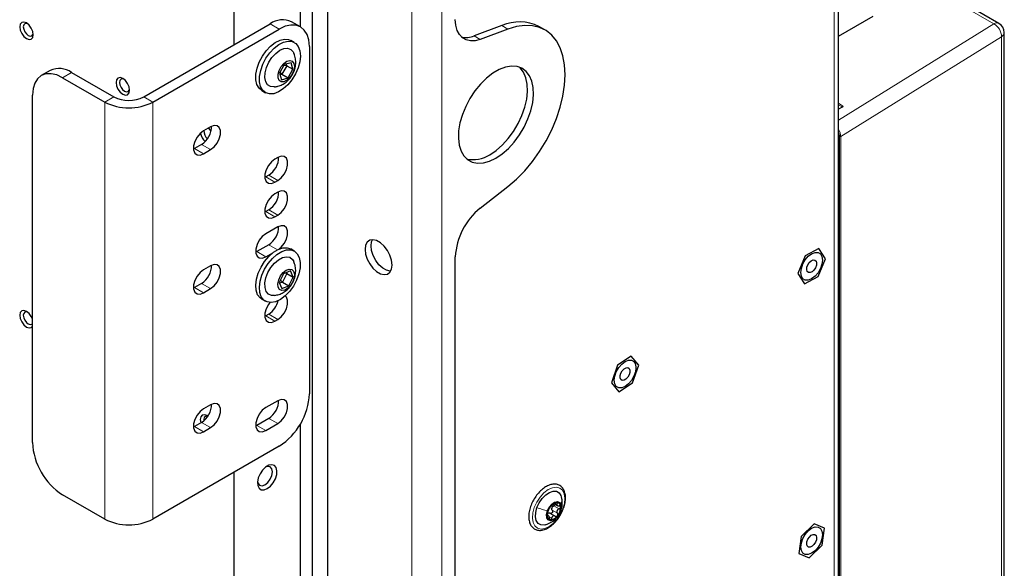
# Paper-space layout 'Blatt2' of a CAD drawing. Header units: millimetres. Extents: x 5 to 418, y 2 to 292.
# Tile 72 of 81: x 275 to 322, y 186 to 212. Entities that reach past the tile are written whole.
import ezdxf

# ---------------------------------------------------------------- set-up
doc = ezdxf.new("R2010")
doc.units = ezdxf.units.MM

psp = doc.layouts.new('Blatt2')

# ---------------------------------------------------------------- linework, layer by layer
at = {"color": 7, "linetype": 'Continuous', "lineweight": 25}
for p, q in [((313.864, 184.264), (313.864, 231.623)), ((321.402, 211.765), (315.615, 215.106)), ((288.571, 211.602), (288.571, 214.6)), ((289.136, 118.739), (289.136, 214.274)), ((289.844, 214.682), (289.844, 119.147)), ((285.459, 210.763), (285.459, 212.804)), ((313.864, 211.156), (315.497, 212.099)), ((281.217, 208.314), (287.157, 211.743)), ((281.641, 208.069), (287.581, 211.498)), ((288.581, 211.597), (288.156, 211.842)), ((298.045, 211.66), (296.74, 211.173)), ((298.328, 211.497), (297.023, 211.009)), ((300.063, 211.456), (299.78, 211.619)), ((321.652, 142.191), (321.652, 211.332)), ((288.289, 210.863), (288.119, 210.961)), ((288.995, 210.681), (288.995, 194.35)), ((287.815, 209.824), (287.589, 209.421)), ((287.929, 209.776), (287.703, 209.373)), ((287.929, 209.776), (287.797, 209.791)), ((288.133, 209.916), (287.815, 209.824)), ((287.907, 209.85), (287.929, 209.776)), ((287.929, 209.776), (288.223, 209.606)), ((287.997, 209.204), (288.223, 209.606)), ((288.223, 209.606), (288.133, 209.916)), ((276.823, 209.556), (276.399, 209.311)), ((277.398, 209.212), (279.378, 208.069)), ((277.823, 209.457), (279.803, 208.314)), ((287.589, 209.421), (287.68, 209.111)), ((287.703, 209.373), (287.611, 209.347)), ((287.703, 209.373), (287.621, 209.477)), ((287.68, 209.111), (287.997, 209.204)), ((287.703, 209.373), (287.997, 209.204)), ((275.984, 192.064), (275.984, 208.395)), ((286.759, 208.605), (286.929, 208.507)), ((314.035, 207.834), (313.864, 207.738)), ((284.356, 206.909), (284.017, 206.713)), ((283.932, 206.076), (283.593, 205.88)), ((283.593, 205.88), (283.552, 205.859)), ((284.017, 205.635), (284.356, 205.831)), ((287.51, 205.463), (287.369, 205.382)), ((286.944, 204.549), (286.904, 204.527)), ((287.086, 204.631), (286.944, 204.549)), ((287.369, 204.304), (287.51, 204.386)), ((297.023, 203.08), (298.328, 204.099)), ((287.51, 203.83), (287.369, 203.749)), ((286.944, 202.916), (286.904, 202.894)), ((287.086, 202.997), (286.944, 202.916)), ((287.369, 202.671), (287.51, 202.753)), ((287.51, 202.197), (286.944, 201.871)), ((287.086, 201.364), (286.52, 201.038)), ((286.52, 201.038), (286.48, 201.016)), ((286.944, 200.793), (287.275, 200.984)), ((288.289, 201.064), (288.119, 201.162)), ((312.297, 200.834), (311.954, 200.005)), ((312.941, 201.178), (312.297, 200.834)), ((313.243, 200.694), (312.941, 201.178)), ((284.356, 200.377), (284.017, 200.181)), ((295.854, 118.857), (295.854, 200.797)), ((312.9, 199.865), (313.243, 200.694)), ((287.787, 199.997), (287.583, 199.585)), ((287.935, 200.015), (287.731, 199.603)), ((288.11, 200.128), (287.787, 199.997)), ((287.935, 200.015), (287.844, 200.02)), ((287.92, 200.051), (287.935, 200.015)), ((287.935, 200.015), (288.229, 199.845)), ((288.229, 199.845), (288.11, 200.128)), ((311.954, 200.005), (312.255, 199.521)), ((283.932, 199.544), (283.593, 199.348)), ((287.583, 199.585), (287.703, 199.303)), ((287.731, 199.603), (287.598, 199.549)), ((287.731, 199.603), (287.641, 199.703)), ((287.703, 199.303), (288.026, 199.433)), ((287.731, 199.603), (288.026, 199.433)), ((288.026, 199.433), (288.229, 199.845)), ((312.255, 199.521), (312.9, 199.865)), ((283.593, 199.348), (283.552, 199.326)), ((284.017, 199.103), (284.356, 199.299)), ((286.759, 198.807), (286.929, 198.709)), ((287.086, 198.098), (286.944, 198.017)), ((286.944, 198.017), (286.904, 197.995)), ((287.369, 197.772), (287.51, 197.853)), ((304.121, 196.121), (303.477, 195.707)), ((304.474, 195.702), (304.121, 196.121)), ((303.477, 195.707), (303.186, 194.874)), ((304.184, 194.869), (304.474, 195.702)), ((303.186, 194.874), (303.54, 194.455)), ((303.54, 194.455), (304.184, 194.869)), ((287.51, 194.032), (286.944, 193.705)), ((284.356, 193.844), (284.017, 193.648)), ((283.932, 193.011), (283.593, 192.816)), ((284.038, 193.146), (284.043, 193.091)), ((287.086, 193.199), (286.52, 192.872)), ((286.944, 192.627), (287.51, 192.954)), ((283.593, 192.816), (283.552, 192.794)), ((284.017, 192.571), (284.356, 192.767)), ((286.52, 192.872), (286.48, 192.851)), ((288.571, 139.747), (288.571, 192.939)), ((287.581, 191.901), (281.641, 188.472)), ((285.459, 138.907), (285.459, 190.676)), ((279.378, 188.472), (277.398, 189.615)), ((300.525, 189.178), (300.649, 189.107)), ((300.225, 188.633), (300.168, 188.666)), ((300.302, 188.747), (300.549, 188.604)), ((312.714, 188.248), (312.107, 187.647)), ((313.206, 188.05), (312.714, 188.248)), ((313.09, 187.25), (313.206, 188.05)), ((312.107, 187.647), (311.991, 186.847)), ((312.483, 186.649), (313.09, 187.25)), ((311.991, 186.847), (312.483, 186.649))]:
    psp.add_line(p, q, dxfattribs=at)
at = {"color": 7, "linetype": 'Continuous', "lineweight": 18}
for p, q in [((313.659, 231.337), (313.659, 183.978)), ((293.803, 222.333), (293.803, 79.439)), ((295.218, 79.443), (295.218, 222.329)), ((321.158, 211.744), (315.615, 214.944)), ((287.581, 211.498), (287.157, 211.743)), ((298.045, 211.66), (298.328, 211.497)), ((313.864, 207.222), (321.158, 211.744)), ((296.74, 211.173), (297.023, 211.009)), ((321.523, 211.139), (313.963, 206.452)), ((321.523, 141.997), (321.523, 211.139)), ((277.823, 209.457), (277.398, 209.212)), ((279.803, 208.314), (279.378, 208.069)), ((281.217, 208.314), (281.641, 208.069)), ((279.378, 208.069), (279.378, 188.472)), ((281.641, 208.069), (281.641, 188.472)), ((313.864, 208.007), (314.055, 207.896)), ((314.027, 207.847), (313.864, 207.941)), ((314.055, 207.832), (313.864, 207.725)), ((314.027, 207.829), (314.027, 207.847)), ((313.905, 122.354), (313.905, 206.451)), ((313.963, 206.452), (313.963, 122.354)), ((284.356, 205.831), (283.932, 206.076)), ((284.017, 205.635), (283.593, 205.88)), ((287.369, 204.304), (286.944, 204.549)), ((287.51, 204.386), (287.086, 204.631)), ((287.369, 202.671), (286.944, 202.916)), ((287.51, 202.753), (287.086, 202.997)), ((287.498, 201.127), (287.086, 201.364)), ((286.944, 200.793), (286.52, 201.038)), ((284.356, 199.299), (283.932, 199.544)), ((284.017, 199.103), (283.593, 199.348)), ((287.51, 197.853), (287.086, 198.098)), ((287.369, 197.772), (286.944, 198.017)), ((284.356, 192.767), (283.932, 193.011)), ((287.51, 192.954), (287.086, 193.199)), ((284.017, 192.571), (283.593, 192.816)), ((286.944, 192.627), (286.52, 192.872)), ((300.407, 188.883), (300.655, 188.74)), ((300.485, 189.092), (300.732, 188.949)), ((300.582, 189.236), (300.644, 189.2)), ((300.806, 188.857), (300.793, 188.827)), ((300.169, 188.636), (300.194, 188.622)), ((300.298, 188.557), (300.387, 188.506))]:
    psp.add_line(p, q, dxfattribs=at)
at = {"color": 7, "linetype": 'Continuous', "lineweight": 25, "flags": 128}
for points in [[(297.023, 211.009), (296.784, 210.946), (296.561, 210.937), (296.359, 210.984), (296.185, 211.084), (296.043, 211.236), (295.939, 211.434), (295.875, 211.672), (295.854, 211.943)], [(275.383, 211.599), (275.407, 211.444), (275.476, 211.285), (275.58, 211.146), (275.701, 211.048), (275.823, 211.005), (275.926, 211.026), (275.995, 211.105), (276.02, 211.232), (275.995, 211.386), (275.926, 211.545), (275.823, 211.684), (275.701, 211.783), (275.58, 211.825), (275.476, 211.805), (275.407, 211.726), (275.383, 211.599)], [(275.747, 211.752), (275.697, 211.765), (275.621, 211.75), (275.571, 211.692), (275.553, 211.599)], [(275.553, 211.599), (275.571, 211.486), (275.621, 211.369), (275.697, 211.267), (275.786, 211.195), (275.876, 211.164), (275.951, 211.178), (276.002, 211.237), (276.016, 211.286)], [(288.995, 210.681), (288.968, 210.984), (288.887, 211.244), (288.757, 211.451), (288.581, 211.597), (288.367, 211.676), (288.122, 211.686), (287.857, 211.626), (287.581, 211.498)], [(298.328, 204.099), (298.729, 204.443), (299.114, 204.835), (299.478, 205.27), (299.814, 205.741), (300.117, 206.239), (300.382, 206.757), (300.606, 207.287), (300.783, 207.819), (300.912, 208.346), (300.99, 208.859), (301.016, 209.35), (300.99, 209.81), (300.912, 210.233), (300.783, 210.611), (300.606, 210.939), (300.382, 211.211), (300.117, 211.423), (299.814, 211.571), (299.478, 211.654), (299.114, 211.669), (298.729, 211.616), (298.328, 211.497)], [(287.173, 210.696), (287.393, 210.865), (287.616, 210.976), (287.829, 211.023), (288.021, 211.003), (288.119, 210.961)], [(286.759, 208.605), (286.631, 208.715), (286.533, 208.89), (286.483, 209.113), (286.485, 209.372), (286.539, 209.653), (286.641, 209.941), (286.786, 210.221), (286.967, 210.477), (287.173, 210.696)], [(287.342, 210.598), (287.563, 210.767), (287.785, 210.878), (287.999, 210.925), (288.191, 210.905), (288.352, 210.819), (288.473, 210.672), (288.547, 210.472), (288.571, 210.229), (288.543, 209.957), (288.464, 209.671), (288.34, 209.385), (288.176, 209.115), (287.981, 208.876), (287.767, 208.681), (287.544, 208.539), (287.324, 208.46), (287.12, 208.446), (286.942, 208.5), (286.801, 208.617), (286.702, 208.792), (286.653, 209.015), (286.655, 209.274), (286.709, 209.555), (286.811, 209.843), (286.956, 210.123), (287.136, 210.379), (287.342, 210.598)], [(287.413, 210.356), (287.603, 210.498), (287.794, 210.58), (287.972, 210.595), (288.122, 210.543), (288.234, 210.427), (288.267, 210.363)], [(287.353, 208.776), (287.333, 208.774), (287.167, 208.792), (287.035, 208.877), (286.945, 209.022), (286.904, 209.216), (286.916, 209.444), (286.979, 209.691), (287.089, 209.937), (287.237, 210.164), (287.413, 210.356)], [(287.798, 209.883), (287.94, 209.981), (288.078, 210.016), (288.192, 209.983), (288.268, 209.886), (288.295, 209.74), (288.269, 209.563), (288.195, 209.379), (288.081, 209.213), (287.943, 209.088), (287.801, 209.021), (287.673, 209.02), (287.576, 209.085), (287.524, 209.209), (287.524, 209.374), (287.575, 209.557), (287.67, 209.735), (287.798, 209.883)], [(297.763, 205.431), (298.062, 205.633), (298.352, 205.887), (298.625, 206.188), (298.874, 206.525), (299.09, 206.889), (299.268, 207.271), (299.403, 207.658), (299.491, 208.04), (299.529, 208.405), (299.517, 208.744), (299.453, 209.046), (299.342, 209.302), (299.184, 209.506), (298.986, 209.652), (298.753, 209.735), (298.491, 209.753), (298.209, 209.705), (297.913, 209.593), (297.613, 209.42), (297.318, 209.19), (297.035, 208.912), (296.773, 208.592), (296.54, 208.24), (296.342, 207.865), (296.185, 207.48), (296.073, 207.094), (296.01, 206.719), (295.997, 206.366), (296.035, 206.044), (296.123, 205.764), (296.258, 205.533), (296.436, 205.357), (296.653, 205.243), (296.901, 205.192), (297.174, 205.207), (297.464, 205.288), (297.763, 205.431)], [(297.48, 205.594), (297.779, 205.796), (298.069, 206.051), (298.342, 206.351), (298.591, 206.688), (298.807, 207.053), (298.986, 207.434), (299.121, 207.821), (299.208, 208.203), (299.246, 208.568), (299.234, 208.907), (299.171, 209.209), (299.059, 209.466), (298.902, 209.67), (298.864, 209.705)], [(277.398, 209.212), (277.123, 209.34), (276.857, 209.4), (276.613, 209.39), (276.398, 209.311), (276.223, 209.165), (276.092, 208.958), (276.011, 208.698), (275.984, 208.395)], [(279.909, 208.986), (279.933, 208.832), (280.002, 208.673), (280.105, 208.534), (280.227, 208.435), (280.349, 208.393), (280.452, 208.413), (280.521, 208.492), (280.545, 208.619), (280.521, 208.774), (280.452, 208.933), (280.349, 209.072), (280.227, 209.17), (280.105, 209.213), (280.002, 209.192), (279.933, 209.113), (279.909, 208.986)], [(280.273, 209.14), (280.222, 209.152), (280.147, 209.138), (280.096, 209.079), (280.078, 208.986)], [(280.078, 208.986), (280.096, 208.873), (280.147, 208.756), (280.222, 208.654), (280.312, 208.582), (280.401, 208.551), (280.477, 208.566), (280.527, 208.624), (280.542, 208.674)], [(284.376, 206.703), (284.308, 206.786), (284.245, 206.845)], [(284.356, 205.831), (284.516, 205.956), (284.656, 206.13), (284.761, 206.334), (284.816, 206.542), (284.816, 206.729), (284.761, 206.873), (284.656, 206.956), (284.516, 206.969), (284.356, 206.909)], [(284.017, 206.713), (283.857, 206.588), (283.717, 206.414), (283.613, 206.21), (283.557, 206.002), (283.557, 205.815), (283.613, 205.671), (283.717, 205.588), (283.857, 205.576), (284.017, 205.635)], [(287.51, 204.386), (287.67, 204.51), (287.81, 204.685), (287.914, 204.888), (287.97, 205.096), (287.97, 205.283), (287.914, 205.427), (287.81, 205.511), (287.67, 205.523), (287.51, 205.463)], [(287.369, 205.382), (287.209, 205.257), (287.069, 205.083), (286.965, 204.879), (286.909, 204.671), (286.909, 204.484), (286.965, 204.34), (287.069, 204.257), (287.209, 204.244), (287.369, 204.304)], [(287.369, 203.749), (287.209, 203.624), (287.069, 203.449), (286.965, 203.246), (286.909, 203.038), (286.909, 202.851), (286.965, 202.707), (287.069, 202.624), (287.209, 202.611), (287.369, 202.671)], [(287.51, 202.753), (287.67, 202.877), (287.81, 203.052), (287.914, 203.255), (287.97, 203.463), (287.97, 203.65), (287.914, 203.794), (287.81, 203.877), (287.67, 203.89), (287.51, 203.83)], [(287.575, 201.162), (287.67, 201.244), (287.81, 201.419), (287.914, 201.622), (287.97, 201.83), (287.97, 202.017), (287.914, 202.161), (287.81, 202.244), (287.67, 202.257), (287.51, 202.197)], [(286.944, 201.871), (286.785, 201.746), (286.644, 201.571), (286.54, 201.368), (286.485, 201.16), (286.485, 200.973), (286.54, 200.829), (286.644, 200.746), (286.785, 200.733), (286.944, 200.793)], [(292.884, 200.409), (292.858, 200.631), (292.783, 200.865), (292.664, 201.091), (292.512, 201.292), (292.338, 201.452), (292.157, 201.556), (291.983, 201.598), (291.831, 201.573), (291.712, 201.483), (291.637, 201.336), (291.611, 201.144), (291.637, 200.922), (291.712, 200.688), (291.831, 200.462), (291.983, 200.261), (292.157, 200.101), (292.338, 199.997), (292.512, 199.955), (292.664, 199.981), (292.783, 200.07), (292.858, 200.217), (292.884, 200.409)], [(292.816, 200.118), (292.795, 200.119), (292.621, 200.16), (292.44, 200.265), (292.266, 200.424), (292.114, 200.625), (291.995, 200.852), (291.92, 201.085), (291.894, 201.307), (291.92, 201.499), (291.962, 201.598)], [(286.759, 198.807), (286.683, 198.862), (286.566, 199.015), (286.497, 199.22), (286.478, 199.466), (286.511, 199.74), (286.595, 200.027), (286.723, 200.312), (286.891, 200.58), (287.088, 200.815)], [(287.257, 200.717), (287.473, 200.907), (287.696, 201.043), (287.915, 201.116), (288.117, 201.123), (288.292, 201.063), (288.429, 200.94), (288.523, 200.76), (288.567, 200.532), (288.56, 200.27), (288.501, 199.988), (288.395, 199.7), (288.246, 199.422), (288.062, 199.169), (287.855, 198.954), (287.634, 198.79), (287.411, 198.686), (287.199, 198.645), (287.01, 198.672), (286.853, 198.764), (286.736, 198.917), (286.667, 199.122), (286.648, 199.368), (286.681, 199.642), (286.764, 199.929), (286.893, 200.214), (287.06, 200.482), (287.257, 200.717)], [(287.088, 200.815), (287.304, 201.005), (287.527, 201.141), (287.745, 201.214), (287.947, 201.221), (288.119, 201.162)], [(313.107, 200.644), (313.082, 200.447), (313.01, 200.242), (312.897, 200.047), (312.756, 199.881), (312.598, 199.762), (312.441, 199.7), (312.299, 199.701), (312.186, 199.766), (312.114, 199.888), (312.089, 200.056), (312.114, 200.252), (312.186, 200.457), (312.299, 200.653), (312.441, 200.818), (312.598, 200.938), (312.756, 201), (312.897, 200.998), (313.01, 200.933), (313.082, 200.811), (313.107, 200.644)], [(284.356, 199.299), (284.516, 199.424), (284.656, 199.598), (284.761, 199.802), (284.816, 200.01), (284.816, 200.197), (284.761, 200.341), (284.656, 200.424), (284.516, 200.436), (284.356, 200.377)], [(287.352, 198.977), (287.221, 198.98), (287.076, 199.043), (286.97, 199.168), (286.912, 199.346), (286.906, 199.565), (286.952, 199.807), (287.046, 200.056), (287.182, 200.291), (287.35, 200.497)], [(287.35, 200.497), (287.538, 200.658), (287.73, 200.761), (287.914, 200.799), (288.074, 200.77), (288.201, 200.675), (288.266, 200.567)], [(312.392, 200.105), (312.366, 200.19), (312.375, 200.3), (312.419, 200.418), (312.489, 200.525), (312.576, 200.605), (312.667, 200.647), (312.747, 200.643), (312.805, 200.595), (312.831, 200.509), (312.821, 200.399), (312.778, 200.282), (312.707, 200.174), (312.62, 200.094), (312.53, 200.052), (312.449, 200.056), (312.392, 200.105)], [(284.017, 200.181), (283.857, 200.056), (283.717, 199.882), (283.613, 199.678), (283.557, 199.47), (283.557, 199.283), (283.613, 199.139), (283.717, 199.056), (283.857, 199.043), (284.017, 199.103)], [(287.764, 200.051), (287.904, 200.163), (288.045, 200.215), (288.167, 200.199), (288.253, 200.118), (288.293, 199.982), (288.281, 199.81), (288.218, 199.626), (288.112, 199.453), (287.979, 199.316), (287.836, 199.233), (287.703, 199.215), (287.597, 199.264), (287.533, 199.374), (287.519, 199.531), (287.557, 199.712), (287.643, 199.893), (287.764, 200.051)], [(287.138, 198.646), (287.069, 198.55), (286.965, 198.347), (286.909, 198.139), (286.909, 197.952), (286.965, 197.808), (287.069, 197.725), (287.209, 197.712), (287.369, 197.772)], [(287.51, 197.853), (287.67, 197.978), (287.81, 198.153), (287.914, 198.356), (287.97, 198.564), (287.97, 198.751), (287.914, 198.895), (287.855, 198.955)], [(275.984, 197.866), (275.926, 197.991), (275.823, 198.13), (275.701, 198.228), (275.58, 198.27), (275.476, 198.25), (275.407, 198.171), (275.383, 198.044)], [(275.383, 198.044), (275.407, 197.89), (275.476, 197.731), (275.58, 197.591), (275.701, 197.493), (275.823, 197.451), (275.926, 197.471), (275.984, 197.529)], [(275.747, 198.198), (275.697, 198.21), (275.621, 198.195), (275.571, 198.137), (275.553, 198.044)], [(275.553, 198.044), (275.571, 197.931), (275.621, 197.814), (275.697, 197.712), (275.786, 197.64), (275.876, 197.609), (275.951, 197.624), (275.984, 197.653)], [(303.321, 194.994), (303.346, 195.19), (303.418, 195.396), (303.531, 195.591), (303.673, 195.756), (303.83, 195.876), (303.987, 195.938), (304.129, 195.936), (304.242, 195.871), (304.314, 195.749), (304.339, 195.582), (304.314, 195.386), (304.242, 195.18), (304.129, 194.985), (303.987, 194.82), (303.83, 194.7), (303.673, 194.638), (303.531, 194.64), (303.418, 194.705), (303.346, 194.827), (303.321, 194.994)], [(303.635, 195.028), (303.601, 195.105), (303.602, 195.211), (303.637, 195.328), (303.702, 195.44), (303.787, 195.528), (303.878, 195.579), (303.962, 195.586), (304.025, 195.548), (304.059, 195.47), (304.059, 195.365), (304.023, 195.247), (303.958, 195.136), (303.874, 195.048), (303.783, 194.997), (303.699, 194.989), (303.635, 195.028)], [(284.356, 192.767), (284.516, 192.891), (284.656, 193.066), (284.761, 193.269), (284.816, 193.477), (284.816, 193.664), (284.761, 193.808), (284.656, 193.891), (284.516, 193.904), (284.356, 193.844)], [(287.51, 192.954), (287.67, 193.079), (287.81, 193.253), (287.914, 193.457), (287.97, 193.665), (287.97, 193.852), (287.914, 193.996), (287.81, 194.079), (287.67, 194.092), (287.51, 194.032)], [(284.017, 193.648), (283.857, 193.524), (283.717, 193.349), (283.613, 193.146), (283.557, 192.938), (283.557, 192.751), (283.613, 192.607), (283.717, 192.524), (283.857, 192.511), (284.017, 192.571)], [(286.944, 193.705), (286.785, 193.581), (286.644, 193.406), (286.54, 193.203), (286.485, 192.995), (286.485, 192.808), (286.54, 192.664), (286.644, 192.58), (286.785, 192.568), (286.944, 192.627)], [(284.227, 193.303), (284.187, 193.33), (284.065, 193.372), (283.962, 193.352), (283.893, 193.273), (283.868, 193.146)], [(283.868, 193.146), (283.893, 192.991), (283.893, 192.989)], [(284.226, 193.302), (284.182, 193.312), (284.107, 193.297), (284.056, 193.239), (284.038, 193.146)], [(287.015, 189.9), (287.164, 190.015), (287.297, 190.175), (287.4, 190.363), (287.461, 190.558), (287.473, 190.739), (287.436, 190.887), (287.353, 190.986), (287.234, 191.024), (287.091, 190.998), (286.939, 190.911), (286.796, 190.771), (286.677, 190.595), (286.594, 190.401), (286.557, 190.21), (286.57, 190.043), (286.63, 189.918), (286.733, 189.849), (286.866, 189.843), (287.015, 189.9)], [(286.909, 190.084), (287.044, 190.193), (287.159, 190.348), (287.236, 190.524), (287.263, 190.696), (287.236, 190.837), (287.159, 190.925), (287.044, 190.947), (286.959, 190.925)], [(286.559, 190.233), (286.582, 190.147), (286.659, 190.059), (286.774, 190.037), (286.909, 190.084)], [(299.691, 189.011), (299.797, 189.237), (299.938, 189.441), (300.104, 189.609), (300.281, 189.726), (300.454, 189.783), (300.61, 189.775), (300.735, 189.704), (300.82, 189.574), (300.859, 189.396), (300.846, 189.185), (300.83, 189.107)], [(300.178, 188.857), (300.265, 189.029), (300.386, 189.172), (300.522, 189.265), (300.652, 189.293), (300.757, 189.253), (300.821, 189.15), (300.834, 189.001), (300.793, 188.827)], [(300.088, 188.201), (300.022, 188.186), (299.866, 188.194), (299.741, 188.265), (299.656, 188.395), (299.617, 188.573), (299.63, 188.784), (299.691, 189.011)], [(300.793, 188.827), (300.706, 188.655), (300.585, 188.512), (300.449, 188.419), (300.319, 188.39), (300.214, 188.43), (300.15, 188.533), (300.137, 188.683), (300.178, 188.857)], [(312.089, 187.154), (312.114, 187.35), (312.186, 187.556), (312.299, 187.751), (312.441, 187.917), (312.598, 188.036), (312.756, 188.098), (312.897, 188.097), (313.01, 188.032), (313.082, 187.909), (313.107, 187.742), (313.082, 187.546), (313.01, 187.341), (312.897, 187.145), (312.756, 186.98), (312.598, 186.86), (312.441, 186.798), (312.299, 186.8), (312.186, 186.865), (312.114, 186.987), (312.089, 187.154)], [(312.447, 187.156), (312.391, 187.205), (312.366, 187.292), (312.376, 187.403), (312.42, 187.52), (312.492, 187.627), (312.579, 187.706), (312.67, 187.746), (312.749, 187.741), (312.806, 187.691), (312.831, 187.604), (312.82, 187.494), (312.776, 187.377), (312.705, 187.27), (312.617, 187.191), (312.527, 187.151), (312.447, 187.156)]]:
    psp.add_lwpolyline(points, dxfattribs=at)
at = {"color": 7, "linetype": 'Continuous', "lineweight": 18, "flags": 128}
psp.add_lwpolyline([(300.909, 188.952), (300.792, 188.698), (300.637, 188.463), (300.455, 188.264), (300.258, 188.115), (300.06, 188.024), (299.874, 187.999), (299.713, 188.041), (299.587, 188.148), (299.506, 188.311), (299.475, 188.52), (299.495, 188.761), (299.567, 189.018), (299.684, 189.271), (299.839, 189.506), (300.021, 189.705), (300.218, 189.854), (300.416, 189.945), (300.602, 189.97), (300.763, 189.928), (300.889, 189.821), (300.97, 189.658), (301.001, 189.449), (300.981, 189.208), (300.909, 188.952)], dxfattribs=at)
at = {"color": 7, "linetype": 'Continuous', "lineweight": 25}
for centre, radius, start, end in [((287.742, 210.925), 1.006, 65.6929, 125.6176), ((298.869, 209.801), 2.034, 63.3822, 113.8928), ((321.152, 211.332), 0.5, 0, 60.0027), ((296.369, 212.048), 0.951, 255.8525, 292.9295), ((277.237, 208.639), 1.006, 54.3824, 114.3071), ((280.51, 209.678), 1.537, 242.6097, 297.3903), ((280.51, 210.252), 2.459, 242.6097, 297.3903), ((283.41, 206.914), 0.987, 301.9371, 0.9544), ((284.594, 206.752), 0.731, 191.3489, 227.6856), ((284.533, 206.715), 0.494, 178.729, 229.0698), ((286.564, 205.468), 0.987, 301.9371, 0.9544), ((296.717, 206.721), 1.361, 255.64, 304.1047), ((286.564, 203.835), 0.987, 301.9371, 0.9544), ((298.978, 200.638), 3.128, 128.6908, 177.0927), ((286.564, 202.202), 0.987, 301.9371, 0.9544), ((283.41, 200.382), 0.987, 301.9371, 0.9544), ((286.521, 198.968), 1.037, 302.9981, 347.0064), ((285.925, 194.49), 3.074, 302.6055, 357.3945), ((283.41, 193.849), 0.987, 301.9371, 0.9544), ((286.564, 194.037), 0.987, 301.9371, 0.9544), ((279.055, 192.204), 3.074, 182.6055, 237.3945), ((300.677, 188.828), 0.426, 95.4013, 147.1955), ((300.612, 189.061), 0.193, 352.2874, 82.6166), ((300.848, 188.63), 0.681, 140.9685, 178.4687), ((300.624, 188.917), 0.249, 152.7135, 166.7236), ((300.123, 189.053), 0.681, 320.9685, 358.4687), ((280.51, 190.655), 2.459, 242.6097, 297.3903), ((300.359, 188.622), 0.193, 172.2874, 262.6166), ((300.294, 188.855), 0.426, 275.4013, 327.1955)]:
    psp.add_arc(centre, radius, start, end, dxfattribs=at)
at = {"color": 7, "linetype": 'Continuous', "lineweight": 18}
for centre, radius, start, end in [((321.299, 211.54), 0.248, 65.3602, 124.6041), ((320.798, 211.113), 0.726, 2.0018, 60.2671), ((321.413, 211.352), 0.24, 297.475, 355.2816), ((314.088, 207.844), 0.0613, 121.9772, 177.4454), ((314.044, 207.815), 0.0203, 54.6371, 113.9125), ((313.933, 206.505), 0.0609, 242.4446, 299.2876)]:
    psp.add_arc(centre, radius, start, end, dxfattribs=at)
for centre, major_axis, ratio, start_param, end_param in [((313.998, 207.832), (0.04, -0.0012), 0.556803, 0.00851, 0.801667), ((313.999, 207.865), (0.08, -0.0012), 0.567125, 5.506213, 7.077009), ((313.607, 206.655), (-0.251, 0.432), 0.581041, 3.925082, 4.689681), ((313.579, 206.639), (-0.23, 0.398), 0.577908, 3.926308, 4.430945)]:
    psp.add_ellipse(centre, major_axis=major_axis, ratio=ratio, start_param=start_param, end_param=end_param, dxfattribs=at)
at = {"color": 7, "linetype": 'Continuous', "lineweight": 25}
for points, knots in [([(287.361, 208.782), (287.413, 208.789), (287.538, 208.806), (287.722, 208.883), (287.908, 209.002), (288.074, 209.163), (288.218, 209.369), (288.317, 209.609), (288.362, 209.862), (288.347, 210.103), (288.314, 210.271), (288.271, 210.349), (288.267, 210.357)], [0, 0, 0, 0, 0.076008, 0.17943, 0.283263, 0.391375, 0.508685, 0.640857, 0.759107, 0.873355, 0.986868, 1, 1, 1, 1]), ([(314.04, 207.837), (314.04, 207.837), (314.04, 207.837), (314.037, 207.835), (314.035, 207.834)], [0, 0, 0, 0, 0.438032, 1, 1, 1, 1]), ([(287.359, 198.978), (287.43, 198.992), (287.573, 199.018), (287.772, 199.112), (287.953, 199.241), (288.114, 199.413), (288.245, 199.624), (288.331, 199.863), (288.362, 200.109), (288.346, 200.347), (288.292, 200.493), (288.266, 200.563)], [0, 0, 0, 0, 0.103828, 0.206689, 0.310851, 0.420465, 0.540637, 0.662345, 0.779257, 0.892749, 1, 1, 1, 1]), ([(300.536, 190.111), (300.502, 190.11), (300.405, 190.11), (300.238, 190.062), (300.04, 189.954), (299.848, 189.796), (299.67, 189.597), (299.575, 189.441), (299.527, 189.364)], [0, 0, 0, 0, 0.098819, 0.274274, 0.453943, 0.63636, 0.8186, 1, 1, 1, 1]), ([(300.92, 188.939), (300.935, 188.974), (300.984, 189.093), (301.025, 189.297), (301.038, 189.535), (300.999, 189.749), (300.91, 189.925), (300.776, 190.049), (300.643, 190.101), (300.56, 190.109), (300.536, 190.111)], [0, 0, 0, 0, 0.063226, 0.211446, 0.360614, 0.51095, 0.660799, 0.805706, 0.944262, 1, 1, 1, 1]), ([(299.527, 189.364), (299.527, 189.363), (299.477, 189.287), (299.407, 189.117), (299.328, 188.866), (299.296, 188.62), (299.312, 188.393), (299.376, 188.205), (299.485, 188.059), (299.63, 187.965), (299.804, 187.93), (299.991, 187.953), (300.185, 188.03), (300.382, 188.162), (300.568, 188.34), (300.733, 188.555), (300.854, 188.759), (300.902, 188.891), (300.92, 188.939)], [0, 0, 0, 0, 0.00018, 0.070034, 0.140051, 0.210424, 0.281334, 0.352574, 0.415473, 0.482378, 0.547384, 0.612731, 0.68053, 0.750195, 0.820264, 0.89018, 0.960009, 1, 1, 1, 1]), ([(300.637, 189.252), (300.63, 189.252), (300.615, 189.251), (300.588, 189.24), (300.56, 189.224), (300.543, 189.212), (300.535, 189.206)], [0, 0, 0, 0, 0.249991, 0.499611, 0.749127, 1, 1, 1, 1]), ([(300.644, 189.2), (300.649, 189.207), (300.658, 189.22), (300.661, 189.236), (300.655, 189.249), (300.643, 189.251), (300.637, 189.252)], [0, 0, 0, 0, 0.249852, 0.499902, 0.750115, 1, 1, 1, 1]), ([(300.813, 188.854), (300.828, 188.9), (300.859, 188.996), (300.891, 189.225), (300.86, 189.401), (300.838, 189.521)], [0, 0, 0, 0, 0.2216411, 0.4690945, 1, 1, 1, 1]), ([(300.082, 188.199), (300.21, 188.247), (300.415, 188.325), (300.616, 188.518), (300.741, 188.688), (300.789, 188.798), (300.813, 188.854)], [0, 0, 0, 0, 0.394859, 0.632883, 0.814453, 1, 1, 1, 1]), ([(300.191, 188.763), (300.197, 188.78), (300.207, 188.807), (300.221, 188.85), (300.233, 188.881), (300.244, 188.911), (300.258, 188.945), (300.264, 188.961), (300.268, 188.972)], [0, 0, 0, 0, 0.249168, 0.374303, 0.498903, 0.623987, 0.749746, 1, 1, 1, 1]), ([(300.319, 189.059), (300.313, 189.05), (300.3, 189.033), (300.285, 189.008), (300.273, 188.986), (300.27, 188.976), (300.268, 188.972)], [0, 0, 0, 0, 0.250033, 0.499632, 0.749228, 1, 1, 1, 1]), ([(300.407, 188.883), (300.412, 188.874), (300.422, 188.857), (300.426, 188.826), (300.421, 188.795), (300.406, 188.766), (300.383, 188.746), (300.356, 188.735), (300.327, 188.735), (300.31, 188.743), (300.302, 188.747)], [0, 0, 0, 0, 0.125193, 0.249438, 0.374279, 0.499024, 0.623869, 0.749369, 0.87443, 1, 1, 1, 1]), ([(300.373, 189.107), (300.372, 189.107), (300.368, 189.108), (300.355, 189.099), (300.338, 189.082), (300.326, 189.067), (300.319, 189.059)], [0, 0, 0, 0, 0.249815, 0.499908, 0.75012, 1, 1, 1, 1]), ([(300.373, 189.107), (300.377, 189.107), (300.384, 189.107), (300.406, 189.119), (300.427, 189.132), (300.453, 189.148), (300.491, 189.172), (300.517, 189.192), (300.535, 189.206)], [0, 0, 0, 0, 0.249199, 0.374336, 0.49893, 0.624007, 0.749759, 1, 1, 1, 1]), ([(300.407, 188.883), (300.399, 188.897), (300.383, 188.925), (300.382, 188.958), (300.381, 188.975)], [0, 0, 0, 0, 0.50155, 1, 1, 1, 1]), ([(300.402, 189.032), (300.414, 189.045), (300.437, 189.071), (300.469, 189.085), (300.485, 189.092)], [0, 0, 0, 0, 0.498459, 1, 1, 1, 1]), ([(300.553, 189.162), (300.552, 189.158), (300.551, 189.146), (300.537, 189.126), (300.514, 189.105), (300.494, 189.096), (300.485, 189.092)], [0, 0, 0, 0, 0.10954, 0.406653, 0.702727, 1, 1, 1, 1]), ([(300.644, 189.2), (300.635, 189.187), (300.621, 189.166), (300.62, 189.14), (300.628, 189.122), (300.645, 189.107), (300.677, 189.093), (300.708, 189.091), (300.729, 189.09)], [0, 0, 0, 0, 0.249201, 0.3743378, 0.4989316, 0.6240084, 0.74976, 1, 1, 1, 1]), ([(300.732, 188.949), (300.712, 188.939), (300.681, 188.925), (300.65, 188.891), (300.634, 188.862), (300.627, 188.83), (300.629, 188.786), (300.645, 188.758), (300.655, 188.74)], [0, 0, 0, 0, 0.249168, 0.374303, 0.498903, 0.623987, 0.749746, 1, 1, 1, 1]), ([(300.804, 189.035), (300.802, 189.043), (300.8, 189.06), (300.782, 189.078), (300.758, 189.088), (300.739, 189.089), (300.729, 189.09)], [0, 0, 0, 0, 0.249857, 0.499466, 0.749011, 1, 1, 1, 1]), ([(300.732, 188.949), (300.742, 188.953), (300.761, 188.962), (300.784, 188.983), (300.801, 189.009), (300.803, 189.026), (300.804, 189.035)], [0, 0, 0, 0, 0.249807, 0.500055, 0.750309, 1, 1, 1, 1]), ([(300.191, 188.763), (300.188, 188.754), (300.182, 188.738), (300.174, 188.708), (300.168, 188.676), (300.168, 188.657), (300.167, 188.648)], [0, 0, 0, 0, 0.249807, 0.500055, 0.750309, 1, 1, 1, 1]), ([(300.167, 188.648), (300.168, 188.641), (300.169, 188.625), (300.176, 188.613), (300.184, 188.611), (300.191, 188.618), (300.194, 188.622)], [0, 0, 0, 0, 0.249857, 0.499466, 0.749011, 1, 1, 1, 1]), ([(300.278, 188.511), (300.274, 188.533), (300.267, 188.566), (300.251, 188.601), (300.239, 188.622), (300.226, 188.633), (300.211, 188.639), (300.201, 188.628), (300.194, 188.622)], [0, 0, 0, 0, 0.249201, 0.3743378, 0.4989316, 0.6240084, 0.74976, 1, 1, 1, 1]), ([(300.217, 188.763), (300.231, 188.764), (300.26, 188.767), (300.288, 188.754), (300.302, 188.747)], [0, 0, 0, 0, 0.498457, 1, 1, 1, 1]), ([(300.278, 188.511), (300.281, 188.501), (300.285, 188.48), (300.297, 188.455), (300.314, 188.436), (300.327, 188.433), (300.334, 188.431)], [0, 0, 0, 0, 0.249852, 0.499902, 0.750115, 1, 1, 1, 1]), ([(300.334, 188.431), (300.34, 188.432), (300.353, 188.434), (300.37, 188.451), (300.383, 188.475), (300.386, 188.496), (300.387, 188.506)], [0, 0, 0, 0, 0.249991, 0.499611, 0.749127, 1, 1, 1, 1]), ([(300.549, 188.604), (300.531, 188.612), (300.504, 188.624), (300.466, 188.622), (300.44, 188.612), (300.418, 188.593), (300.397, 188.56), (300.391, 188.527), (300.387, 188.506)], [0, 0, 0, 0, 0.249199, 0.374336, 0.49893, 0.624007, 0.749759, 1, 1, 1, 1]), ([(300.549, 188.604), (300.558, 188.6), (300.575, 188.592), (300.603, 188.592), (300.631, 188.602), (300.645, 188.617), (300.652, 188.625)], [0, 0, 0, 0, 0.249815, 0.499908, 0.75012, 1, 1, 1, 1]), ([(300.652, 188.625), (300.657, 188.633), (300.669, 188.651), (300.673, 188.683), (300.669, 188.714), (300.66, 188.731), (300.655, 188.74)], [0, 0, 0, 0, 0.250033, 0.499632, 0.749228, 1, 1, 1, 1])]:
    psp.add_open_spline(points, degree=3, knots=knots, dxfattribs=at)
at = {"color": 7, "linetype": 'Continuous', "lineweight": 18}
psp.add_open_spline([(299.691, 189.011), (299.774, 188.981), (299.939, 188.922), (300.098, 188.878), (300.178, 188.857)], degree=3, dxfattribs=at)

doc.saveas('drawing.dxf')
